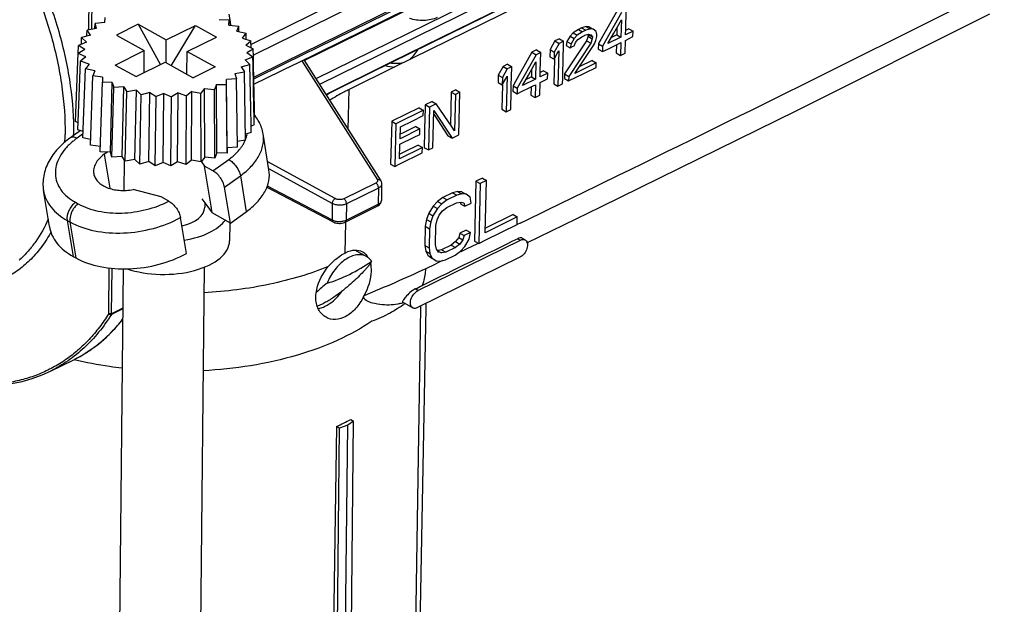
# Model space of a CAD drawing. Header units: millimetres. Extents: x 146 to 697, y 409 to 764.
# Tile 157 of 162: x 641 to 690, y 623 to 652. Entities that reach past the tile are written whole.
import ezdxf

# ---------------------------------------------------------------- set-up
doc = ezdxf.new("R2010")
doc.units = ezdxf.units.MM
doc.header["$LTSCALE"] = 65.395
doc.layers.get('0').update_dxf_attribs({"linetype": 'CONTINUOUS'})
for name, color, linetype in [('SP223_000_00_new_view_4_BL40', 7, 'CONTINUOUS'), ('SP223_010_00_new_view_4_BL43', 7, 'CONTINUOUS'), ('SP223_013_00_new_view_4_BL36', 7, 'CONTINUOUS'), ('SP223_017_00_new_view_4_BL39', 7, 'CONTINUOUS')]:
    doc.layers.add(name, color=color, linetype=linetype)

# ---------------------------------------------------------------- blocks, each defined once
blk = doc.blocks.new('TC-9820353_3D')
at = {"layer": 'SP223_000_00_new_view_4_BL40', "color": 7, "linetype": 'Continuous'}
for p, q in [((45.437, 9.788), (61.746, 17.819)), ((49.758, 9.702), (63.639, 16.537)), ((45.413, 9.826), (49.214, 3.837)), ((47.531, 8.605), (49.758, 9.702)), ((46.508, 8.101), (47.531, 8.605)), ((43.582, 3.532), (46.857, 1.81)), ((49.261, 3.674), (49.247, 2.87)), ((47.459, 1.804), (49.042, 2.584)), ((49.042, 2.584), (49.042, 2.584)), ((49.247, 2.87), (49.247, 2.87)), ((46.857, 1.81), (46.857, 1.81)), ((47.459, 1.804), (47.459, 1.804)), ((48.002, 0.389), (48.284, 0.232)), ((48.284, 0.232), (48.507, 0.108)), ((32.899, -5.561), (34.045, -4.997)), ((34.045, -4.997), (34.045, -4.997)), ((32.899, -5.561), (32.898, -5.562))]:
    blk.add_line(p, q, dxfattribs=at)
at = {"layer": 'SP223_000_00_new_view_4_BL40', "color": 9, "linetype": 'Continuous'}
for p, q in [((63.917, 17.699), (46.012, 8.882)), ((64.043, 17.398), (46.188, 8.605)), ((49.751, 9.717), (63.632, 16.552)), ((34.797, 11.306), (34.841, 15.653)), ((34.938, 11.33), (34.982, 15.651)), ((45.317, 9.778), (49.048, 3.9)), ((46.499, 8.115), (49.751, 9.717)), ((46.967, 2.964), (43.629, 4.79)), ((43.713, 4.422), (43.686, 4.437)), ((46.822, 2.722), (43.713, 4.422)), ((43.598, 3.602), (46.808, 1.915)), ((48.971, 3.736), (47.387, 2.956)), ((49.106, 3.488), (47.522, 2.708)), ((49.106, 3.488), (49.092, 2.685)), ((46.822, 2.722), (46.808, 1.915)), ((47.522, 2.708), (47.509, 1.905)), ((47.509, 1.905), (49.092, 2.685)), ((31.392, -0.048), (31.383, -0.056)), ((35.777, -2.719), (35.8, -0.456)), ((35.918, -2.722), (35.941, -0.469)), ((36.466, -2.484), (35.909, -2.759)), ((36.466, -2.452), (35.918, -2.722)), ((34.045, -4.997), (34.048, -4.996))]:
    blk.add_line(p, q, dxfattribs=at)
at = {"layer": 'SP223_000_00_new_view_4_BL40', "color": 7, "linetype": 'Continuous'}
for points in [[(49.042, 2.584), (49.075, 2.601), (49.114, 2.627), (49.147, 2.655), (49.176, 2.686), (49.2, 2.718), (49.219, 2.752), (49.233, 2.787), (49.242, 2.823), (49.246, 2.859), (49.247, 2.87)], [(46.857, 1.81), (46.894, 1.793), (46.944, 1.774), (46.995, 1.76), (47.048, 1.75), (47.102, 1.743), (47.156, 1.741), (47.211, 1.742), (47.265, 1.747), (47.318, 1.756), (47.37, 1.769), (47.42, 1.787), (47.459, 1.804)], [(34.045, -4.997), (34.411, -4.802), (34.846, -4.53), (35.263, -4.223), (35.659, -3.882), (36.035, -3.508), (36.39, -3.1), (36.461, -3.007)], [(30.98, -6.18), (31.493, -6.073), (31.998, -5.928), (32.488, -5.747), (32.898, -5.562)]]:
    blk.add_lwpolyline(points, dxfattribs=at)
at = {"layer": 'SP223_000_00_new_view_4_BL40', "color": 9, "linetype": 'Continuous'}
for centre, radius, start, end in [((46.471, 13.592), 5.631, 318.2157, 324.8043), ((50.012, 11.86), 2.394, 255.8635, 267.5563), ((42.265, 15.71), 8.729, 299.1594, 300.6966), ((19.795, 6.271), 13.825, 357.7718, 359.4261), ((19.675, 6.27), 14.367, 359.2515, 359.423), ((27.833, 3.782), 5.228, 312.362, 312.7718), ((31.007, 1.095), 6.81, 306.2898, 309.1565), ((30.946, 1.171), 6.907, 309.1493, 309.6355), ((31.15, 0.883), 6.554, 296.2437, 300.3126), ((31.127, 0.921), 6.598, 300.3127, 302.4284), ((31.096, 0.971), 6.658, 302.4294, 304.7386), ((31.058, 1.026), 6.724, 304.7379, 306.2886)]:
    blk.add_arc(centre, radius, start, end, dxfattribs=at)
for points, knots in [([(24.255, 22.893), (24.905, 22.539), (25.85, 21.899), (27.022, 20.894), (28.199, 19.731), (29.563, 18.074), (30.974, 15.86), (32.129, 13.476), (32.984, 11.009), (33.508, 8.554), (33.627, 6.921), (33.62, 6.133)], [0, 0, 0, 0, 0.111008, 0.170173, 0.231447, 0.359043, 0.491071, 0.624352, 0.755603, 0.881709, 1, 1, 1, 1]), ([(24.475, 23.256), (24.799, 23.079), (25.447, 22.684), (26.384, 21.999), (27.302, 21.212), (28.504, 20.023), (29.898, 18.33), (31.339, 16.067), (32.519, 13.63), (33.254, 11.51), (33.671, 9.805), (33.96, 8.164), (34.05, 6.931), (34.042, 6.126)], [0, 0, 0, 0, 0.054282, 0.111088, 0.170242, 0.231506, 0.359081, 0.491087, 0.624346, 0.755576, 0.819475, 0.881729, 1, 1, 1, 1]), ([(52.007, 11.912), (51.911, 11.864), (51.691, 11.794), (51.342, 11.757), (50.983, 11.779), (50.75, 11.834), (50.641, 11.872)], [0, 0, 0, 0, 0.231433, 0.488886, 0.751475, 1, 1, 1, 1]), ([(50.323, 9.671), (50.217, 9.65), (49.997, 9.63), (49.779, 9.644), (49.67, 9.658)], [0, 0, 0, 0, 0.49918, 1, 1, 1, 1]), ([(49.048, 3.9), (49.056, 3.887), (49.065, 3.864), (49.063, 3.833), (49.053, 3.802), (49.023, 3.765), (48.99, 3.745), (48.971, 3.736)], [0, 0, 0, 0, 0.226211, 0.334611, 0.446499, 0.697103, 1, 1, 1, 1]), ([(49.214, 3.837), (49.206, 3.85), (49.186, 3.872), (49.131, 3.903), (49.08, 3.905), (49.048, 3.9)], [0, 0, 0, 0, 0.233655, 0.476036, 1, 1, 1, 1]), ([(49.106, 3.488), (49.106, 3.511), (49.099, 3.561), (49.07, 3.632), (49.028, 3.693), (48.991, 3.724), (48.971, 3.736)], [0, 0, 0, 0, 0.24391, 0.508618, 0.768624, 1, 1, 1, 1]), ([(49.261, 3.674), (49.26, 3.657), (49.252, 3.619), (49.22, 3.568), (49.17, 3.523), (49.129, 3.499), (49.106, 3.488)], [0, 0, 0, 0, 0.210121, 0.43975, 0.701541, 1, 1, 1, 1]), ([(46.822, 2.722), (46.822, 2.746), (46.831, 2.795), (46.863, 2.864), (46.908, 2.924), (46.947, 2.954), (46.967, 2.964)], [0, 0, 0, 0, 0.243535, 0.507894, 0.767942, 1, 1, 1, 1]), ([(47.387, 2.956), (47.357, 2.941), (47.286, 2.919), (47.176, 2.911), (47.066, 2.924), (46.997, 2.948), (46.967, 2.964)], [0, 0, 0, 0, 0.236855, 0.50071, 0.764182, 1, 1, 1, 1]), ([(47.522, 2.708), (47.523, 2.732), (47.515, 2.782), (47.487, 2.852), (47.444, 2.913), (47.407, 2.945), (47.387, 2.956)], [0, 0, 0, 0, 0.24391, 0.508618, 0.768624, 1, 1, 1, 1]), ([(47.522, 2.708), (47.471, 2.683), (47.354, 2.647), (47.17, 2.633), (46.986, 2.654), (46.871, 2.695), (46.822, 2.722)], [0, 0, 0, 0, 0.236855, 0.50071, 0.764181, 1, 1, 1, 1]), ([(49.092, 2.685), (49.092, 2.673), (49.09, 2.652), (49.08, 2.622), (49.065, 2.598), (49.05, 2.587), (49.042, 2.584)], [0, 0, 0, 0, 0.291385, 0.551497, 0.784065, 1, 1, 1, 1]), ([(49.092, 2.685), (49.115, 2.696), (49.156, 2.72), (49.206, 2.765), (49.238, 2.816), (49.247, 2.853), (49.247, 2.87)], [0, 0, 0, 0, 0.299639, 0.56191, 0.791139, 1, 1, 1, 1]), ([(32.788, 1.942), (32.614, 1.56), (32.31, 1.015), (31.809, 0.371), (31.535, 0.085), (31.392, -0.048)], [0, 0, 0, 0, 0.515129, 0.760754, 1, 1, 1, 1]), ([(46.808, 1.915), (46.858, 1.888), (46.973, 1.849), (47.156, 1.829), (47.341, 1.844), (47.457, 1.88), (47.509, 1.905)], [0, 0, 0, 0, 0.23521, 0.498657, 0.762828, 1, 1, 1, 1]), ([(46.808, 1.915), (46.808, 1.903), (46.809, 1.881), (46.819, 1.85), (46.834, 1.826), (46.849, 1.814), (46.857, 1.81)], [0, 0, 0, 0, 0.289299, 0.548848, 0.782279, 1, 1, 1, 1]), ([(47.509, 1.905), (47.508, 1.894), (47.506, 1.872), (47.497, 1.842), (47.481, 1.819), (47.466, 1.808), (47.459, 1.804)], [0, 0, 0, 0, 0.291381, 0.551494, 0.784065, 1, 1, 1, 1]), ([(32.935, 1.33), (32.797, 1.079), (32.495, 0.603), (31.958, -0.031), (31.352, -0.564), (30.903, -0.848), (30.671, -0.97)], [0, 0, 0, 0, 0.26282, 0.515086, 0.759669, 1, 1, 1, 1]), ([(35.777, -2.719), (35.635, -2.949), (35.333, -3.389), (34.824, -3.995), (34.269, -4.533), (33.669, -5.001), (33.029, -5.396), (32.349, -5.717), (31.635, -5.963), (31.142, -6.074), (30.892, -6.117)], [0, 0, 0, 0, 0.132108, 0.260548, 0.386037, 0.509395, 0.631519, 0.753359, 0.875875, 1, 1, 1, 1]), ([(35.909, -2.759), (35.718, -3.066), (35.305, -3.648), (34.586, -4.421), (33.786, -5.068), (33.2, -5.413), (32.899, -5.561)], [0, 0, 0, 0, 0.260843, 0.512563, 0.757895, 1, 1, 1, 1]), ([(35.777, -2.719), (35.794, -2.739), (35.835, -2.768), (35.889, -2.769), (35.909, -2.759)], [0, 0, 0, 0, 0.527233, 1, 1, 1, 1]), ([(35.918, -2.722), (35.908, -2.727), (35.884, -2.734), (35.847, -2.737), (35.81, -2.733), (35.787, -2.725), (35.777, -2.719)], [0, 0, 0, 0, 0.23741, 0.501848, 0.76529, 1, 1, 1, 1]), ([(35.909, -2.759), (35.91, -2.756), (35.916, -2.745), (35.918, -2.732), (35.918, -2.722)], [0, 0, 0, 0, 0.225976, 1, 1, 1, 1]), ([(35.352, -4.148), (35.555, -3.98), (35.947, -3.616), (36.297, -3.212), (36.463, -2.999)], [0, 0, 0, 0, 0.493782, 1, 1, 1, 1])]:
    blk.add_open_spline(points, degree=3, knots=knots, dxfattribs=at)
at = {"layer": 'SP223_000_00_new_view_4_BL40', "color": 7, "linetype": 'Continuous'}
for points, knots in [([(49.214, 3.837), (49.229, 3.813), (49.253, 3.761), (49.261, 3.703), (49.261, 3.674)], [0, 0, 0, 0, 0.498373, 1, 1, 1, 1]), ([(48.507, 0.108), (48.473, 0.127), (48.399, 0.16), (48.237, 0.199), (48.012, 0.195), (47.734, 0.11), (47.456, -0.048), (47.188, -0.27), (46.942, -0.547), (46.731, -0.864), (46.618, -1.096), (46.57, -1.215)], [0, 0, 0, 0, 0.045879, 0.092667, 0.191781, 0.30214, 0.425156, 0.559748, 0.703105, 0.851332, 1, 1, 1, 1]), ([(48.761, -0.136), (48.729, -0.085), (48.654, 0.008), (48.558, 0.08), (48.507, 0.108)], [0, 0, 0, 0, 0.510058, 1, 1, 1, 1]), ([(46.57, -1.215), (46.946, -1.103), (47.708, -0.797), (48.411, -0.376), (48.761, -0.136)], [0, 0, 0, 0, 0.480368, 1, 1, 1, 1]), ([(48.761, -0.136), (48.75, -0.163), (48.716, -0.222), (48.649, -0.315), (48.561, -0.423), (48.494, -0.499), (48.457, -0.54)], [0, 0, 0, 0, 0.173289, 0.399069, 0.675387, 1, 1, 1, 1]), ([(48.457, -0.54), (48.385, -0.62), (48.221, -0.79), (47.949, -1.054), (47.633, -1.34), (47.403, -1.531), (47.281, -1.627)], [0, 0, 0, 0, 0.202395, 0.441174, 0.710468, 1, 1, 1, 1]), ([(46.57, -1.215), (46.473, -1.289), (46.293, -1.434), (46.121, -1.588), (46.044, -1.664)], [0, 0, 0, 0, 0.530409, 1, 1, 1, 1]), ([(47.281, -1.627), (47.134, -1.743), (46.911, -1.907), (46.607, -2.098), (46.458, -2.179), (46.385, -2.215)], [0, 0, 0, 0, 0.525566, 0.773104, 1, 1, 1, 1]), ([(46.073, -2.341), (46.123, -2.326), (46.229, -2.288), (46.331, -2.241), (46.385, -2.215)], [0, 0, 0, 0, 0.464902, 1, 1, 1, 1])]:
    blk.add_open_spline(points, degree=3, knots=knots, dxfattribs=at)
at = {"layer": 'SP223_010_00_new_view_4_BL43', "color": 7, "linetype": 'Continuous'}
for p, q in [((63.876, 16.346), (49.88, 9.454)), ((60.906, 12.275), (60.108, 10.857)), ((61.317, 11.362), (61.339, 12.267)), ((61.113, 12.156), (60.179, 10.496)), ((60.734, 11.141), (61.104, 11.796)), ((61.104, 11.796), (61.083, 10.941)), ((58.985, 11.329), (58.72, 11.154)), ((59.192, 11.21), (58.928, 11.035)), ((59.136, 11.403), (58.985, 11.329)), ((58.985, 11.329), (59.192, 11.21)), ((59.361, 11.47), (59.136, 11.403)), ((59.136, 11.403), (59.343, 11.284)), ((59.343, 11.284), (59.192, 11.21)), ((59.542, 11.343), (59.343, 11.284)), ((59.509, 11.454), (59.361, 11.47)), ((59.361, 11.47), (59.568, 11.35)), ((59.509, 11.454), (59.598, 11.403)), ((59.568, 11.35), (59.542, 11.343)), ((59.716, 11.334), (59.568, 11.35)), ((59.598, 11.403), (59.716, 11.334)), ((59.862, 11.229), (59.716, 11.334)), ((59.896, 11.067), (59.862, 11.229)), ((60.885, 11.407), (60.876, 11.061)), ((61.309, 11.053), (61.317, 11.362)), ((61.686, 11.238), (61.309, 11.053)), ((61.479, 11.358), (61.315, 11.277)), ((61.479, 11.358), (61.686, 11.238)), ((61.679, 10.968), (61.686, 11.238)), ((57.818, 10.754), (57.584, 10.328)), ((58.044, 10.866), (57.818, 10.754)), ((57.818, 10.754), (58.025, 10.635)), ((58.251, 10.746), (58.025, 10.635)), ((58.044, 10.866), (58.129, 10.816)), ((58.129, 10.816), (58.251, 10.746)), ((58.246, 10.541), (58.251, 10.746)), ((58.408, 10.713), (58.37, 10.538)), ((58.413, 10.736), (58.408, 10.713)), ((58.568, 10.99), (58.413, 10.736)), ((58.413, 10.736), (58.62, 10.617)), ((58.72, 11.154), (58.568, 10.99)), ((58.568, 10.99), (58.775, 10.871)), ((58.775, 10.871), (58.62, 10.617)), ((58.72, 11.154), (58.928, 11.035)), ((58.928, 11.035), (58.775, 10.871)), ((58.845, 10.683), (58.909, 10.765)), ((58.909, 10.765), (58.96, 10.829)), ((58.96, 10.829), (59.037, 10.885)), ((59.037, 10.885), (59.149, 10.966)), ((59.149, 10.966), (59.28, 11.031)), ((59.28, 11.031), (59.3, 11.041)), ((59.381, 10.769), (59.281, 10.617)), ((59.3, 11.041), (59.417, 11.07)), ((59.46, 10.986), (59.381, 10.769)), ((59.381, 10.769), (59.588, 10.649)), ((59.417, 11.07), (59.461, 11.082)), ((59.462, 11.037), (59.46, 10.986)), ((59.46, 10.986), (59.534, 10.943)), ((59.461, 11.082), (59.487, 11.088)), ((59.463, 11.076), (59.462, 11.057)), ((59.462, 11.057), (59.462, 11.037)), ((59.463, 11.076), (59.573, 11.012)), ((59.487, 11.088), (59.598, 11.054)), ((59.534, 10.943), (59.668, 10.866)), ((59.573, 11.012), (59.67, 10.956)), ((59.668, 10.866), (59.588, 10.649)), ((59.598, 11.054), (59.67, 10.956)), ((59.67, 10.956), (59.668, 10.866)), ((59.773, 10.607), (59.851, 10.779)), ((59.851, 10.779), (59.894, 10.978)), ((59.894, 10.978), (59.896, 11.067)), ((60.09, 10.825), (60.013, 10.688)), ((60.108, 10.857), (60.09, 10.825)), ((60.443, 10.626), (60.734, 11.141)), ((61.083, 10.941), (60.443, 10.626)), ((60.876, 11.061), (60.617, 10.933)), ((60.876, 11.061), (61.083, 10.941)), ((61.287, 10.153), (61.303, 10.783)), ((61.303, 10.783), (61.679, 10.968)), ((56.914, 10.309), (56.688, 10.198)), ((56.914, 10.309), (56.999, 10.26)), ((56.999, 10.26), (57.121, 10.19)), ((57.584, 10.328), (57.575, 9.969)), ((57.584, 10.328), (57.791, 10.209)), ((58.025, 10.635), (57.791, 10.209)), ((57.936, 10.129), (58.016, 10.275)), ((58.016, 10.275), (57.973, 8.521)), ((58.211, 9.127), (58.246, 10.541)), ((58.37, 10.538), (58.523, 10.45)), ((59.281, 10.617), (58.466, 9.379)), ((59.588, 10.649), (58.506, 9.006)), ((58.523, 10.45), (58.578, 10.418)), ((58.62, 10.617), (58.578, 10.418)), ((58.578, 10.418), (58.69, 10.474)), ((58.69, 10.474), (58.766, 10.511)), ((58.766, 10.511), (58.781, 10.543)), ((58.781, 10.543), (58.845, 10.683)), ((59.361, 9.988), (59.727, 10.538)), ((59.727, 10.538), (59.773, 10.607)), ((59.972, 10.616), (59.966, 10.346)), ((59.966, 10.346), (60.173, 10.227)), ((60.013, 10.688), (59.972, 10.616)), ((59.972, 10.616), (60.179, 10.496)), ((60.179, 10.496), (60.173, 10.227)), ((60.173, 10.227), (60.429, 10.353)), ((60.429, 10.353), (60.696, 10.484)), ((60.696, 10.484), (60.957, 10.613)), ((60.864, 10.567), (60.854, 10.162)), ((60.957, 10.613), (61.077, 10.672)), ((61.077, 10.672), (61.061, 10.042)), ((56.895, 10.078), (55.961, 8.419)), ((56.688, 10.198), (56.143, 9.23)), ((56.688, 10.198), (56.895, 10.078)), ((57.121, 10.19), (56.895, 10.078)), ((57.099, 9.285), (57.121, 10.19)), ((57.575, 9.969), (57.782, 9.849)), ((57.796, 9.849), (57.766, 8.641)), ((57.791, 10.209), (57.782, 9.849)), ((57.782, 9.849), (57.936, 10.129)), ((58.807, 9.154), (59.361, 9.988)), ((59.655, 9.793), (59.026, 9.483)), ((59.655, 9.793), (59.862, 9.673)), ((60.854, 10.162), (61.061, 10.042)), ((61.061, 10.042), (61.287, 10.153)), ((49.88, 9.454), (47.653, 8.357)), ((55.257, 9.493), (55.023, 9.067)), ((55.464, 9.374), (55.23, 8.948)), ((55.483, 9.604), (55.257, 9.493)), ((55.257, 9.493), (55.464, 9.374)), ((55.69, 9.485), (55.464, 9.374)), ((55.483, 9.604), (55.568, 9.555)), ((55.568, 9.555), (55.69, 9.485)), ((55.667, 8.541), (55.69, 9.485)), ((56.516, 9.064), (56.886, 9.719)), ((56.667, 9.33), (56.658, 8.984)), ((56.886, 9.719), (56.865, 8.864)), ((57.091, 8.976), (57.099, 9.285)), ((57.261, 9.281), (57.097, 9.2)), ((57.261, 9.281), (57.468, 9.161)), ((58.466, 9.379), (58.299, 9.125)), ((58.776, 8.917), (59.856, 9.449)), ((59.862, 9.673), (58.807, 9.154)), ((59.856, 9.449), (59.862, 9.673)), ((55.023, 9.067), (55.014, 8.707)), ((55.023, 9.067), (55.23, 8.948)), ((55.23, 8.948), (55.221, 8.588)), ((55.221, 8.588), (55.375, 8.868)), ((55.375, 8.868), (55.455, 9.014)), ((55.455, 9.014), (55.412, 7.26)), ((56.143, 9.23), (55.872, 8.748)), ((56.225, 8.549), (56.516, 9.064)), ((56.865, 8.864), (56.225, 8.549)), ((56.658, 8.984), (56.398, 8.856)), ((56.658, 8.984), (56.865, 8.864)), ((57.085, 8.706), (57.461, 8.891)), ((57.468, 9.161), (57.091, 8.976)), ((57.461, 8.891), (57.468, 9.161)), ((58.199, 8.633), (58.206, 8.903)), ((58.206, 8.903), (58.211, 9.127)), ((58.299, 9.125), (58.293, 8.9)), ((58.293, 8.9), (58.339, 8.874)), ((58.299, 9.125), (58.506, 9.006)), ((58.339, 8.874), (58.407, 8.835)), ((58.407, 8.835), (58.5, 8.781)), ((58.506, 9.006), (58.5, 8.781)), ((58.5, 8.781), (58.594, 8.827)), ((58.594, 8.827), (58.776, 8.917)), ((52.922, 8.343), (52.696, 8.232)), ((52.922, 8.343), (53.007, 8.294)), ((53.007, 8.294), (53.129, 8.224)), ((55.014, 8.707), (55.221, 8.588)), ((55.235, 8.588), (55.205, 7.38)), ((55.638, 7.372), (55.66, 8.271)), ((55.66, 8.271), (55.667, 8.541)), ((55.754, 8.539), (55.748, 8.269)), ((55.872, 8.748), (55.754, 8.539)), ((55.754, 8.539), (55.961, 8.419)), ((55.961, 8.419), (55.955, 8.149)), ((55.955, 8.149), (56.211, 8.276)), ((56.211, 8.276), (56.477, 8.407)), ((56.477, 8.407), (56.739, 8.536)), ((56.646, 8.49), (56.636, 8.084)), ((56.739, 8.536), (56.859, 8.595)), ((56.859, 8.595), (56.843, 7.965)), ((57.069, 8.076), (57.085, 8.706)), ((57.766, 8.641), (57.973, 8.521)), ((57.973, 8.521), (58.199, 8.633)), ((52.696, 8.232), (52.656, 6.615)), ((52.696, 8.232), (52.903, 8.113)), ((52.903, 8.113), (52.859, 6.314)), ((53.129, 8.224), (52.903, 8.113)), ((53.077, 6.11), (53.129, 8.224)), ((55.748, 8.269), (55.955, 8.149)), ((56.636, 8.084), (56.843, 7.965)), ((56.843, 7.965), (57.069, 8.076)), ((51.114, 7.453), (49.758, 6.786)), ((51.321, 7.334), (49.965, 6.666)), ((51.114, 7.453), (51.276, 7.36)), ((51.276, 7.36), (51.321, 7.334)), ((51.314, 7.064), (51.321, 7.334)), ((51.409, 7.332), (51.402, 7.062)), ((51.415, 7.602), (51.409, 7.332)), ((51.754, 7.768), (51.415, 7.602)), ((51.415, 7.602), (51.46, 7.575)), ((51.46, 7.575), (51.622, 7.482)), ((51.622, 7.482), (51.571, 5.369)), ((51.961, 7.649), (51.622, 7.482)), ((51.754, 7.768), (51.961, 7.649)), ((51.797, 5.48), (51.842, 7.324)), ((51.842, 7.324), (52.738, 5.944)), ((52.739, 6.492), (51.961, 7.649)), ((55.205, 7.38), (55.412, 7.26)), ((55.412, 7.26), (55.638, 7.372)), ((50.185, 6.508), (50.801, 6.811)), ((50.801, 6.811), (51.314, 7.064)), ((51.402, 7.062), (51.364, 5.488)), ((51.837, 7.131), (52.531, 6.063)), ((49.758, 6.786), (49.706, 4.672)), ((49.758, 6.786), (49.965, 6.666)), ((49.965, 6.666), (49.914, 4.553)), ((50.17, 5.923), (50.185, 6.508)), ((51.149, 6.405), (50.17, 5.923)), ((50.942, 6.525), (50.326, 6.221)), ((50.942, 6.525), (51.149, 6.405)), ((51.143, 6.135), (51.149, 6.405)), ((52.859, 6.314), (52.739, 6.492)), ((50.164, 5.653), (50.875, 6.003)), ((50.326, 6.221), (50.176, 6.147)), ((50.875, 6.003), (51.143, 6.135)), ((52.531, 6.063), (52.738, 5.944)), ((52.738, 5.944), (53.077, 6.11)), ((50.146, 4.934), (50.164, 5.653)), ((51.276, 5.49), (50.146, 4.934)), ((51.069, 5.61), (50.358, 5.259)), ((51.069, 5.61), (51.276, 5.49)), ((51.269, 5.22), (51.276, 5.49)), ((51.364, 5.488), (51.409, 5.462)), ((51.409, 5.462), (51.571, 5.369)), ((51.571, 5.369), (51.797, 5.48)), ((50.132, 4.66), (51.269, 5.22)), ((50.358, 5.259), (50.152, 5.158)), ((49.706, 4.672), (49.914, 4.553)), ((49.914, 4.553), (50.132, 4.66)), ((54.236, 3.98), (53.92, 3.824)), ((54.236, 3.98), (54.444, 3.86)), ((53.92, 3.824), (53.848, 0.865)), ((53.92, 3.824), (54.127, 3.704)), ((54.127, 3.704), (54.055, 0.746)), ((54.444, 3.86), (54.127, 3.704)), ((54.381, 1.279), (54.444, 3.86)), ((52.286, 3.019), (52.02, 2.826)), ((52.76, 3.253), (52.286, 3.019)), ((52.286, 3.019), (52.493, 2.899)), ((52.967, 3.133), (52.493, 2.899)), ((53.022, 3.319), (52.76, 3.253)), ((52.76, 3.253), (52.967, 3.133)), ((53.229, 3.2), (52.967, 3.133)), ((53.23, 3.297), (53.022, 3.319)), ((53.022, 3.319), (53.229, 3.2)), ((53.437, 3.178), (53.229, 3.2)), ((53.23, 3.297), (53.272, 3.273)), ((53.272, 3.273), (53.437, 3.178)), ((53.642, 3.03), (53.437, 3.178)), ((53.687, 2.741), (53.642, 3.03)), ((51.806, 2.596), (51.589, 2.241)), ((52.014, 2.477), (51.796, 2.121)), ((52.02, 2.826), (51.806, 2.596)), ((51.806, 2.596), (52.014, 2.477)), ((52.228, 2.707), (52.014, 2.477)), ((52.02, 2.826), (52.228, 2.707)), ((52.493, 2.899), (52.228, 2.707)), ((52.271, 2.355), (52.483, 2.522)), ((52.483, 2.522), (52.958, 2.755)), ((52.958, 2.755), (53.167, 2.796)), ((53.139, 2.788), (53.163, 2.705)), ((53.163, 2.705), (53.264, 2.647)), ((53.167, 2.796), (53.19, 2.789)), ((53.19, 2.789), (53.322, 2.748)), ((53.264, 2.647), (53.371, 2.585)), ((53.322, 2.748), (53.371, 2.585)), ((53.371, 2.585), (53.687, 2.741)), ((51.589, 2.241), (51.478, 1.937)), ((51.589, 2.241), (51.796, 2.121)), ((51.796, 2.121), (51.685, 1.818)), ((52, 1.91), (52.11, 2.151)), ((52.11, 2.151), (52.271, 2.355)), ((55.962, 2.058), (54.381, 1.279)), ((55.755, 2.177), (54.386, 1.503)), ((55.755, 2.177), (55.962, 2.058)), ((55.953, 1.68), (55.962, 2.058)), ((51.417, 1.596), (51.394, 0.652)), ((51.478, 1.937), (51.417, 1.596)), ((51.417, 1.596), (51.624, 1.477)), ((51.478, 1.937), (51.685, 1.818)), ((51.624, 1.477), (51.601, 0.532)), ((51.685, 1.818), (51.624, 1.477)), ((51.918, 0.688), (51.941, 1.633)), ((51.941, 1.633), (52, 1.91)), ((54.409, 0.92), (55.953, 1.68)), ((53.071, 1.042), (52.91, 0.838)), ((53.128, 1.257), (53.071, 1.042)), ((53.071, 1.042), (53.278, 0.923)), ((53.444, 1.413), (53.128, 1.257)), ((53.128, 1.257), (53.335, 1.137)), ((53.335, 1.137), (53.278, 0.923)), ((53.652, 1.293), (53.335, 1.137)), ((53.444, 1.413), (53.652, 1.293)), ((53.591, 0.953), (53.652, 1.293)), ((56.201, 1.013), (56.234, 0.994)), ((56.234, 0.994), (56.355, 0.924)), ((51.054, -1.579), (56.116, 0.914)), ((51.394, 0.652), (51.439, 0.363)), ((51.394, 0.652), (51.601, 0.532)), ((51.601, 0.532), (51.646, 0.244)), ((51.964, 0.462), (51.918, 0.688)), ((52.697, 0.672), (52.223, 0.438)), ((52.904, 0.552), (52.43, 0.318)), ((52.91, 0.838), (52.697, 0.672)), ((52.697, 0.672), (52.904, 0.552)), ((53.117, 0.719), (52.904, 0.552)), ((52.91, 0.838), (53.117, 0.719)), ((53.278, 0.923), (53.117, 0.719)), ((53.16, 0.367), (53.374, 0.597)), ((53.374, 0.597), (53.591, 0.953)), ((53.848, 0.865), (54.055, 0.746)), ((54.055, 0.746), (54.409, 0.92)), ((56.095, 0.068), (51.033, -2.424)), ((51.439, 0.363), (51.539, 0.163)), ((51.439, 0.363), (51.646, 0.244)), ((51.539, 0.163), (51.743, 0.015)), ((51.539, 0.163), (51.746, 0.044)), ((51.646, 0.244), (51.746, 0.044)), ((51.746, 0.044), (51.951, -0.104)), ((52.013, 0.397), (51.964, 0.462)), ((52.05, 0.404), (52.013, 0.397)), ((52.065, 0.325), (52.013, 0.397)), ((52.013, 0.397), (52.083, 0.357)), ((52.223, 0.438), (52.05, 0.404)), ((52.22, 0.277), (52.065, 0.325)), ((52.083, 0.357), (52.22, 0.277)), ((52.43, 0.318), (52.22, 0.277)), ((52.223, 0.438), (52.43, 0.318)), ((52.42, -0.059), (52.895, 0.174)), ((52.895, 0.174), (53.16, 0.367)), ((51.951, -0.104), (52.158, -0.126)), ((52.158, -0.126), (52.42, -0.059)), ((50.294, -2.147), (50.37, -2.19)), ((50.37, -2.19), (50.794, -2.435)), ((51.181, -2.427), (50.517, -43.355)), ((51.436, -2.432), (50.75, -39.06)), ((51.182, -2.351), (51.181, -2.427)), ((51.44, -2.224), (51.436, -2.432)), ((47.582, -8.235), (47.173, -8.375)), ((47.468, -19.549), (47.582, -8.235)), ((47.495, -45.589), (47.873, -8.03)), ((47.873, -8.03), (47.582, -8.235)), ((47.733, -7.95), (47.873, -8.03)), ((47.028, -8.297), (46.483, -46.031)), ((46.795, -45.904), (47.173, -8.375)), ((47.173, -8.375), (47.028, -8.297))]:
    blk.add_line(p, q, dxfattribs=at)
at = {"layer": 'SP223_010_00_new_view_4_BL43', "color": 9, "linetype": 'Continuous'}
for p, q in [((47.605, 6.373), (47.653, 8.357)), ((47.456, 0.276), (47.493, 1.803)), ((47.493, 1.803), (47.494, 1.821)), ((56.108, 1.754), (55.953, 1.679)), ((55.995, 0.983), (56.116, 0.914)), ((53.753, 0.615), (53.438, 0.463)), ((53.927, 0.699), (53.753, 0.615)), ((54.048, 0.757), (53.927, 0.699)), ((53.438, 0.463), (53.174, 0.335)), ((51.888, -0.285), (51.442, -0.499)), ((52.009, -0.226), (51.888, -0.285)), ((52.169, -0.149), (52.009, -0.226)), ((52.277, -0.097), (52.169, -0.149)), ((51.054, -1.579), (50.917, -1.5))]:
    blk.add_line(p, q, dxfattribs=at)
at = {"layer": 'SP223_010_00_new_view_4_BL43', "color": 7, "linetype": 'Continuous'}
blk.add_lwpolyline([(56.44, 0.787), (60.095, 2.559), (69.769, 7.321), (79.303, 12.09)], dxfattribs=at)
at = {"layer": 'SP223_010_00_new_view_4_BL43', "color": 9, "linetype": 'Continuous'}
for centre, radius, start, end in [((-709.937, 1581.372), 1755.57, 296.047652, 296.742041), ((-720.859, 1605.482), 1782.028, 295.849071, 296.022757)]:
    blk.add_arc(centre, radius, start, end, dxfattribs=at)
at = {"layer": 'SP223_010_00_new_view_4_BL43', "color": 7, "linetype": 'Continuous'}
for centre, radius, start, end in [((18.138, 66.533), 75.518, 295.72503, 296.02956), ((46.588, -0.808), 2.076, 328.363, 330.14), ((45.801, -0.977), 1.533, 294.6166, 297.5823), ((49.728, -0.62), 1.659, 285.2144, 291.2121), ((42.047, 2.707), 12.079, 294.3519, 298.0814)]:
    blk.add_arc(centre, radius, start, end, dxfattribs=at)
for start_param, end_param in [(0.009823, 0.733657), (-0.208778, 0.009823), (-0.242914, -0.208778), (-0.298176, -0.242914), (-0.837139, -0.558803), (-1.567641, -0.837139)]:
    blk.add_ellipse((47.418, -1.288), major_axis=(0.924, 1.603), ratio=0.603937, start_param=start_param, end_param=end_param, dxfattribs=at)
for points, knots in [([(47.653, 8.357), (47.575, 8.319), (47.248, 8.152), (46.93, 7.97), (46.691, 7.826)], [0, 0, 0, 0, 0.237954, 1, 1, 1, 1]), ([(56.127, 1.025), (56.117, 1.024), (56.071, 1.016), (56.027, 0.999), (55.995, 0.983)], [0, 0, 0, 0, 0.215463, 1, 1, 1, 1]), ([(56.201, 1.013), (56.196, 1.016), (56.173, 1.026), (56.146, 1.027), (56.127, 1.025)], [0, 0, 0, 0, 0.215108, 1, 1, 1, 1]), ([(56.355, 0.924), (56.411, 0.892), (56.49, 0.741), (56.449, 0.488), (56.321, 0.241), (56.176, 0.108), (56.095, 0.068)], [0, 0, 0, 0, 0.189036, 0.442557, 0.73362, 1, 1, 1, 1]), ([(56.116, 0.914), (56.137, 0.924), (56.212, 0.954), (56.305, 0.953), (56.355, 0.924)], [0, 0, 0, 0, 0.286234, 1, 1, 1, 1]), ([(46.626, -0.394), (46.688, -0.321), (46.932, -0.061), (47.222, 0.16), (47.456, 0.276)], [0, 0, 0, 0, 0.267934, 1, 1, 1, 1]), ([(46.626, -0.394), (46.173, -0.581), (45.217, -0.91), (43.178, -1.429), (41.569, -1.629), (40.477, -1.691)], [0, 0, 0, 0, 0.233255, 0.479854, 1, 1, 1, 1]), ([(46.009, -1.908), (46.01, -1.779), (46.077, -1.228), (46.356, -0.719), (46.626, -0.394)], [0, 0, 0, 0, 0.233876, 1, 1, 1, 1]), ([(46.513, -2.902), (46.356, -2.815), (46.079, -2.509), (46.009, -2.114), (46.009, -1.908)], [0, 0, 0, 0, 0.466426, 1, 1, 1, 1]), ([(46.511, -2.335), (46.583, -2.298), (46.881, -2.112), (47.127, -1.85), (47.286, -1.633)], [0, 0, 0, 0, 0.231211, 1, 1, 1, 1]), ([(48.356, -1.897), (48.253, -2.101), (48.013, -2.47), (47.539, -2.876), (47.004, -3.055), (46.653, -2.98), (46.513, -2.902)], [0, 0, 0, 0, 0.29551, 0.562147, 0.792958, 1, 1, 1, 1]), ([(50.164, -2.221), (49.885, -2.297), (49.419, -2.313), (48.879, -2.226), (48.549, -2.116), (48.388, -1.988), (48.356, -1.897)], [0, 0, 0, 0, 0.450732, 0.711185, 0.849555, 1, 1, 1, 1]), ([(50.917, -1.5), (50.823, -1.545), (50.656, -1.675), (50.463, -1.871), (50.344, -2.033), (50.292, -2.106), (50.287, -2.142), (50.294, -2.147)], [0, 0, 0, 0, 0.340912, 0.679682, 0.910303, 0.972237, 1, 1, 1, 1]), ([(50.794, -2.435), (50.739, -2.403), (50.659, -2.251), (50.7, -1.999), (50.828, -1.752), (50.973, -1.619), (51.054, -1.579)], [0, 0, 0, 0, 0.189036, 0.442557, 0.73362, 1, 1, 1, 1]), ([(46.137, -2.467), (46.162, -2.463), (46.266, -2.44), (46.366, -2.404), (46.44, -2.37)], [0, 0, 0, 0, 0.239856, 1, 1, 1, 1]), ([(50.419, -2.217), (50.383, -2.246), (50.229, -2.361), (50.066, -2.464), (49.939, -2.537)], [0, 0, 0, 0, 0.238078, 1, 1, 1, 1]), ([(51.033, -2.424), (51.013, -2.435), (50.937, -2.465), (50.844, -2.464), (50.794, -2.435)], [0, 0, 0, 0, 0.286234, 1, 1, 1, 1]), ([(49.939, -2.537), (49.854, -2.591), (49.481, -2.808), (49.082, -2.981), (48.769, -3.095)], [0, 0, 0, 0, 0.232112, 1, 1, 1, 1]), ([(48.769, -3.095), (48.244, -3.457), (47.051, -4.109), (44.295, -5.105), (42.008, -5.458), (40.437, -5.544)], [0, 0, 0, 0, 0.218459, 0.461738, 1, 1, 1, 1]), ([(36.424, -5.416), (36.223, -5.392), (35.433, -5.286), (34.649, -5.137), (34.071, -4.999)], [0, 0, 0, 0, 0.254118, 1, 1, 1, 1])]:
    blk.add_open_spline(points, degree=3, knots=knots, dxfattribs=at)
blk.add_open_spline([(55.995, 0.983), (54.423, 0.213), (52.851, -0.556), (51.278, -1.325)], degree=3, dxfattribs=at)
at = {"layer": 'SP223_010_00_new_view_4_BL43', "color": 9, "linetype": 'Continuous'}
for points, knots in [([(51.442, -0.499), (50.939, -0.742), (49.921, -1.19), (48.898, -1.627), (48.389, -1.841)], [0, 0, 0, 0, 0.502616, 1, 1, 1, 1]), ([(51.278, -1.325), (51.303, -1.264), (51.397, -0.998), (51.435, -0.715), (51.442, -0.499)], [0, 0, 0, 0, 0.232909, 1, 1, 1, 1])]:
    blk.add_open_spline(points, degree=3, knots=knots, dxfattribs=at)
at = {"layer": 'SP223_013_00_new_view_4_BL36', "color": 7, "linetype": 'Continuous'}
for p, q in [((35.59, 11.661), (35.601, 11.919)), ((41.235, 11.81), (41.728, 11.801)), ((41.717, 11.543), (41.728, 11.801)), ((41.731, 11.543), (41.728, 11.801)), ((34.702, 11.051), (34.71, 11.291)), ((35.177, 11.37), (34.71, 11.291)), ((34.868, 11.045), (34.71, 11.291)), ((35.094, 11.373), (35.103, 11.626)), ((35.094, 11.356), (35.094, 11.373)), ((35.59, 11.661), (35.103, 11.626)), ((35.177, 11.37), (35.103, 11.626)), ((37.237, 11.579), (36.153, 11.045)), ((37.237, 11.579), (38.619, 10.812)), ((37.237, 11.579), (37.857, 10.456)), ((38.619, 10.812), (40.065, 11.524)), ((39.385, 10.401), (40.065, 11.524)), ((40.065, 11.524), (41.101, 10.949)), ((41.717, 11.543), (42.2, 11.489)), ((42.103, 11.236), (42.2, 11.489)), ((42.103, 11.236), (42.563, 11.139)), ((42.204, 11.238), (42.2, 11.489)), ((42.204, 11.215), (42.204, 11.238)), ((34.423, 10.594), (34.436, 10.925)), ((34.868, 11.045), (34.436, 10.925)), ((34.672, 10.697), (34.436, 10.925)), ((34.7, 10.998), (34.702, 11.051)), ((36.153, 11.045), (37.534, 10.278)), ((38.608, 9.703), (38.619, 10.812)), ((39.655, 10.237), (41.101, 10.949)), ((42.384, 10.9), (42.563, 11.139)), ((42.384, 10.9), (42.805, 10.763)), ((42.548, 10.545), (42.805, 10.763)), ((42.568, 10.84), (42.563, 11.139)), ((42.811, 10.422), (42.805, 10.763)), ((34.596, 10.335), (34.27, 10.143)), ((34.272, 10.143), (34.288, 10.538)), ((34.672, 10.697), (34.288, 10.538)), ((34.596, 10.335), (34.288, 10.538)), ((36.088, 9.566), (37.534, 10.278)), ((37.523, 9.187), (37.534, 10.278)), ((37.857, 10.456), (38.342, 9.577)), ((38.857, 9.529), (39.385, 10.401)), ((39.643, 9.107), (39.655, 10.237)), ((39.655, 10.237), (41.036, 9.47)), ((42.548, 10.545), (42.919, 10.372)), ((42.593, 10.18), (42.919, 10.372)), ((42.926, 9.977), (42.919, 10.372)), ((34.171, 7.593), (34.255, 9.757)), ((34.255, 9.757), (34.27, 10.143)), ((34.641, 9.97), (34.27, 10.143)), ((34.302, 7.588), (34.384, 9.752)), ((34.641, 9.97), (34.384, 9.752)), ((34.805, 9.615), (34.384, 9.752)), ((42.517, 9.818), (42.901, 9.977)), ((42.517, 9.818), (42.637, 9.702)), ((42.593, 10.18), (42.901, 9.977)), ((42.909, 9.593), (42.901, 9.977)), ((42.933, 9.594), (42.926, 9.977)), ((34.502, 5.97), (34.626, 9.376)), ((34.805, 9.615), (34.626, 9.376)), ((35.086, 9.279), (34.626, 9.376)), ((35.086, 9.279), (34.989, 9.026)), ((36.088, 9.566), (37.124, 8.991)), ((37.124, 8.991), (38.57, 9.703)), ((38.57, 9.703), (39.952, 8.936)), ((41.036, 9.47), (39.952, 8.936)), ((42.321, 9.47), (42.753, 9.59)), ((42.321, 9.47), (42.479, 9.224)), ((42.637, 9.702), (42.753, 9.59)), ((42.792, 7.397), (42.753, 9.59)), ((42.95, 7.4), (42.909, 9.593)), ((42.975, 7.401), (42.933, 9.594)), ((34.873, 5.601), (34.989, 9.026)), ((35.472, 8.972), (34.989, 9.026)), ((35.472, 8.972), (35.461, 8.715)), ((41.588, 8.596), (41.599, 8.854)), ((42.086, 8.889), (41.599, 8.854)), ((41.632, 5.474), (41.599, 8.854)), ((42.012, 9.145), (42.479, 9.224)), ((42.012, 9.145), (42.086, 8.889)), ((42.131, 5.515), (42.086, 8.889)), ((42.532, 5.854), (42.479, 9.224)), ((35.355, 5.271), (35.461, 8.715)), ((35.954, 8.705), (35.461, 8.715)), ((35.86, 5.266), (35.954, 8.705)), ((35.936, 5.011), (36.028, 8.449)), ((35.954, 8.705), (36.028, 8.449)), ((36.516, 8.485), (36.028, 8.449)), ((36.434, 5.052), (36.516, 8.485)), ((36.516, 8.485), (36.674, 8.239)), ((37.141, 8.319), (36.674, 8.239)), ((37.074, 4.892), (37.141, 8.319)), ((37.141, 8.319), (37.377, 8.091)), ((40.514, 8.408), (40.335, 8.169)), ((40.524, 5.016), (40.514, 8.408)), ((40.514, 8.408), (40.998, 8.354)), ((41.095, 8.606), (40.998, 8.354)), ((41.018, 4.967), (40.998, 8.354)), ((41.117, 5.221), (41.095, 8.606)), ((41.095, 8.606), (41.588, 8.596)), ((41.621, 5.216), (41.588, 8.596)), ((36.596, 4.807), (36.674, 8.239)), ((37.316, 4.666), (37.377, 8.091)), ((37.81, 8.211), (37.377, 8.091)), ((37.758, 4.791), (37.81, 8.211)), ((37.81, 8.211), (38.118, 8.008)), ((38.073, 4.591), (38.118, 8.008)), ((38.503, 8.166), (38.118, 8.008)), ((38.467, 4.753), (38.503, 8.166)), ((38.503, 8.166), (38.873, 7.993)), ((38.846, 4.584), (38.873, 7.993)), ((39.199, 8.184), (38.873, 7.993)), ((39.178, 4.779), (39.199, 8.184)), ((39.199, 8.184), (39.62, 8.047)), ((39.609, 4.646), (39.62, 8.047)), ((39.876, 8.266), (39.62, 8.047)), ((39.871, 4.867), (39.876, 8.266)), ((39.876, 8.266), (40.335, 8.169)), ((40.341, 4.775), (40.335, 8.169)), ((34.155, 7.186), (34.171, 7.593)), ((34.286, 7.181), (34.302, 7.588)), ((42.806, 6.609), (42.792, 7.397)), ((42.957, 7.007), (42.95, 7.4)), ((42.982, 7.008), (42.975, 7.401)), ((34.139, 6.774), (34.155, 7.186)), ((34.271, 6.769), (34.286, 7.181)), ((42.982, 7.008), (42.957, 6.993)), ((42.964, 6.612), (42.957, 7.007)), ((34.269, 6.711), (34.139, 6.774)), ((34.255, 6.365), (34.271, 6.769)), ((34.514, 6.276), (34.255, 6.365)), ((42.813, 6.224), (42.806, 6.609)), ((42.964, 6.612), (42.807, 6.547)), ((34.882, 5.884), (34.502, 5.97)), ((42.532, 5.854), (42.127, 5.783)), ((42.813, 6.224), (42.527, 6.143)), ((35.367, 5.54), (34.873, 5.601)), ((41.632, 5.474), (41.621, 5.216)), ((42.131, 5.515), (41.632, 5.474)), ((35.86, 5.266), (35.355, 5.271)), ((35.936, 5.011), (35.86, 5.266)), ((36.434, 5.052), (35.936, 5.011)), ((36.596, 4.807), (36.434, 5.052)), ((36.54, 4.892), (36.54, 4.808)), ((37.074, 4.892), (36.596, 4.807)), ((37.316, 4.666), (37.074, 4.892)), ((39.871, 4.867), (39.609, 4.646)), ((40.341, 4.775), (39.871, 4.867)), ((40.524, 5.016), (40.341, 4.775)), ((41.018, 4.967), (40.524, 5.016)), ((41.117, 5.221), (41.018, 4.967)), ((41.621, 5.216), (41.117, 5.221)), ((36.54, 4.808), (36.525, 3.371)), ((37.758, 4.791), (37.316, 4.666)), ((38.073, 4.591), (37.758, 4.791)), ((38.467, 4.753), (38.073, 4.591)), ((38.846, 4.584), (38.467, 4.753)), ((39.178, 4.779), (38.846, 4.584)), ((39.609, 4.646), (39.178, 4.779)), ((40.519, 2.756), (40.517, 2.547)), ((41.759, 1.759), (41.75, 0.884)), ((40.487, -0.412), (40.208, -28.152)), ((36.486, -0.504), (36.208, -28.112))]:
    blk.add_line(p, q, dxfattribs=at)
for centre, major_axis, ratio, start_param, end_param in [((38.517, 2.588), (2, -0.049), 0.533778, -1.104281, 0.007712), ((38.517, 2.588), (3.249, -0.08), 0.533778, -1.246994, -0.360595), ((38.5, 0.883), (3.25, 0.013), 0.512378, -2.166089, -0.007178)]:
    blk.add_ellipse(centre, major_axis=major_axis, ratio=ratio, start_param=start_param, end_param=end_param, dxfattribs=at)
at = {"layer": 'SP223_017_00_new_view_4_BL39', "color": 7, "linetype": 'Continuous'}
for p, q in [((60.871, 19.475), (42.878, 10.615)), ((45.053, 9.648), (61.726, 17.859)), ((42.878, 10.615), (42.814, 10.583)), ((42.952, 8.614), (44.933, 9.589)), ((44.933, 9.589), (45.053, 9.648)), ((34.087, 6.116), (33.89, 5.976)), ((34.293, 6.263), (34.087, 6.116)), ((34.316, 6.28), (34.293, 6.263)), ((34.377, 6.323), (34.316, 6.28)), ((43.694, 4.387), (43.405, 6.161)), ((35.714, 5.267), (35.555, 5.154)), ((40.353, 4.784), (40.51, 4.571)), ((40.924, 4.341), (40.51, 4.571)), ((40.832, 2.598), (40.51, 4.571)), ((38.373, 3.047), (36.982, 3.413)), ((41.785, 1.759), (41.496, 3.533)), ((32.844, 1.587), (32.554, 3.361)), ((38.746, 2.84), (38.373, 3.047)), ((40.379, 2.946), (40.618, 2.622)), ((40.618, 2.622), (40.887, 2.257)), ((40.887, 2.257), (40.832, 2.598)), ((39.614, 0.254), (39.325, 2.028)), ((41.785, 1.759), (40.887, 2.257)), ((41.785, 1.759), (42.569, 2.318)), ((34.012, 0.112), (34.15, 0.035))]:
    blk.add_line(p, q, dxfattribs=at)
at = {"layer": 'SP223_017_00_new_view_4_BL39', "color": 9, "linetype": 'Continuous'}
for p, q in [((43.044, 10.118), (61.424, 19.168)), ((44.446, 9.708), (61.901, 18.304)), ((44.479, 9.64), (61.618, 18.079)), ((42.925, 10.059), (43.044, 10.118)), ((42.945, 8.969), (44.446, 9.708)), ((42.947, 8.885), (44.479, 9.64)), ((34.415, 6.093), (34.209, 5.946)), ((34.438, 6.109), (34.415, 6.093)), ((34.509, 6.16), (34.438, 6.109)), ((35.555, 5.154), (35.828, 3.476)), ((40.924, 4.341), (41.708, 4.9)), ((41.496, 3.533), (42.279, 4.092)), ((42.279, 4.092), (42.569, 2.318)), ((34.133, 2.781), (34.271, 2.704)), ((33.722, 1.886), (33.86, 1.809)), ((33.722, 1.886), (34.012, 0.112)), ((33.86, 1.809), (34.134, 0.132)), ((34.134, 0.132), (34.15, 0.035))]:
    blk.add_line(p, q, dxfattribs=at)
at = {"layer": 'SP223_017_00_new_view_4_BL39', "color": 4, "linetype": 'Continuous'}
for p, q in [((41.713, 12.075), (41.757, 11.805)), ((41.713, 12.075), (41.757, 11.805)), ((41.757, 11.805), (41.798, 11.556)), ((41.757, 11.805), (41.798, 11.556)), ((41.798, 11.556), (41.801, 11.533))]:
    blk.add_line(p, q, dxfattribs=at)
at = {"layer": 'SP223_017_00_new_view_4_BL39', "color": 7, "linetype": 'Continuous'}
for centre, radius, start, end in [((41.264, 5.714), 2.203, 37.1212, 38.5491), ((41.283, 5.728), 2.179, 36.6213, 37.1195), ((41.341, 5.769), 2.108, 27.7406, 36.6637)]:
    blk.add_arc(centre, radius, start, end, dxfattribs=at)
at = {"layer": 'SP223_017_00_new_view_4_BL39', "color": 9, "linetype": 'Continuous'}
for centre, radius, start, end in [((36.319, 2.986), 3.635, 125.4845, 129.0774), ((40.964, 6.519), 1.699, 331.2056, 336.7784), ((41.149, 6.442), 1.499, 339.1691, 343.7393), ((41.246, 6.414), 1.397, 343.7398, 348.7354), ((41.3, 6.403), 1.343, 348.7641, 349.9527), ((40.614, 6.734), 2.11, 321.5839, 325.9695), ((40.794, 6.612), 1.893, 325.958, 331.1983)]:
    blk.add_arc(centre, radius, start, end, dxfattribs=at)
at = {"layer": 'SP223_017_00_new_view_4_BL39', "color": 7, "linetype": 'Continuous'}
blk.add_open_spline([(43.405, 6.161), (43.372, 6.365), (43.303, 6.567), (43.207, 6.751)], degree=3, dxfattribs=at)
for points, knots in [([(33.89, 5.976), (33.665, 5.815), (33.254, 5.461), (32.785, 4.82), (32.523, 4.103), (32.515, 3.6), (32.554, 3.361)], [0, 0, 0, 0, 0.269355, 0.522416, 0.763954, 1, 1, 1, 1]), ([(35.555, 5.154), (35.465, 5.09), (35.306, 4.954), (35.126, 4.714), (35.027, 4.458), (35.023, 4.283), (35.036, 4.201)], [0, 0, 0, 0, 0.288671, 0.548435, 0.782071, 1, 1, 1, 1]), ([(42.569, 2.318), (42.762, 2.456), (43.109, 2.752), (43.5, 3.272), (43.714, 3.828), (43.723, 4.209), (43.694, 4.387)], [0, 0, 0, 0, 0.288698, 0.548421, 0.782072, 1, 1, 1, 1]), ([(35.036, 4.201), (35.048, 4.129), (35.097, 3.984), (35.238, 3.792), (35.437, 3.63), (35.785, 3.455), (36.314, 3.346), (36.757, 3.372), (36.982, 3.413)], [0, 0, 0, 0, 0.095322, 0.196155, 0.306416, 0.427854, 0.70107, 1, 1, 1, 1]), ([(41.496, 3.533), (41.483, 3.611), (41.429, 3.773), (41.298, 3.998), (41.129, 4.197), (40.994, 4.302), (40.924, 4.341)], [0, 0, 0, 0, 0.234105, 0.498704, 0.763999, 1, 1, 1, 1]), ([(38.746, 2.84), (38.817, 2.801), (38.953, 2.695), (39.124, 2.496), (39.257, 2.27), (39.312, 2.107), (39.325, 2.028)], [0, 0, 0, 0, 0.235581, 0.500535, 0.765517, 1, 1, 1, 1]), ([(32.844, 1.587), (32.868, 1.44), (32.958, 1.147), (33.303, 0.594), (33.711, 0.278), (34.012, 0.112)], [0, 0, 0, 0, 0.229614, 0.468711, 1, 1, 1, 1]), ([(34.15, 0.035), (34.523, -0.172), (35.398, -0.464), (36.812, -0.558), (38.266, -0.336), (39.191, 0.022), (39.614, 0.254)], [0, 0, 0, 0, 0.226258, 0.479975, 0.744489, 1, 1, 1, 1])]:
    blk.add_open_spline(points, degree=3, knots=knots, dxfattribs=at)
at = {"layer": 'SP223_017_00_new_view_4_BL39', "color": 9, "linetype": 'Continuous'}
for points, knots in [([(34.209, 5.946), (34.153, 5.977), (34.049, 6.022), (33.929, 6.003), (33.89, 5.976)], [0, 0, 0, 0, 0.572902, 1, 1, 1, 1]), ([(42.279, 4.092), (42.473, 4.23), (42.82, 4.526), (43.21, 5.046), (43.424, 5.602), (43.434, 5.983), (43.405, 6.161)], [0, 0, 0, 0, 0.288742, 0.5484, 0.782083, 1, 1, 1, 1]), ([(34.027, 5.808), (33.888, 5.694), (33.636, 5.456), (33.346, 5.05), (33.17, 4.624), (33.118, 4.191), (33.197, 3.771), (33.479, 3.235), (33.855, 2.935), (34.133, 2.781)], [0, 0, 0, 0, 0.145947, 0.27931, 0.401453, 0.515772, 0.627543, 0.742727, 1, 1, 1, 1]), ([(41.708, 4.9), (41.762, 4.939), (41.966, 5.094), (42.15, 5.275), (42.267, 5.422)], [0, 0, 0, 0, 0.262643, 1, 1, 1, 1]), ([(41.708, 4.9), (41.777, 4.861), (41.913, 4.755), (42.082, 4.557), (42.212, 4.332), (42.266, 4.17), (42.279, 4.092)], [0, 0, 0, 0, 0.236001, 0.501296, 0.765895, 1, 1, 1, 1]), ([(32.554, 3.361), (32.578, 3.214), (32.668, 2.92), (33.014, 2.368), (33.422, 2.052), (33.722, 1.886)], [0, 0, 0, 0, 0.229614, 0.468711, 1, 1, 1, 1]), ([(34.133, 2.781), (33.99, 2.68), (33.778, 2.398), (33.696, 2.048), (33.722, 1.886)], [0, 0, 0, 0, 0.515167, 1, 1, 1, 1]), ([(34.271, 2.704), (34.129, 2.603), (33.916, 2.322), (33.834, 1.971), (33.86, 1.809)], [0, 0, 0, 0, 0.515167, 1, 1, 1, 1]), ([(34.271, 2.704), (34.576, 2.535), (35.288, 2.294), (36.441, 2.209), (37.632, 2.377), (38.395, 2.657), (38.746, 2.84)], [0, 0, 0, 0, 0.225849, 0.478858, 0.743233, 1, 1, 1, 1]), ([(33.86, 1.809), (34.234, 1.602), (35.109, 1.309), (36.522, 1.216), (37.977, 1.438), (38.902, 1.796), (39.325, 2.028)], [0, 0, 0, 0, 0.226266, 0.480001, 0.744521, 1, 1, 1, 1])]:
    blk.add_open_spline(points, degree=3, knots=knots, dxfattribs=at)

msp = doc.modelspace()

# ---------------------------------------------------------------- block references
msp.add_blockref('TC-9820353_3D', (610, 640))

doc.saveas('drawing.dxf')
